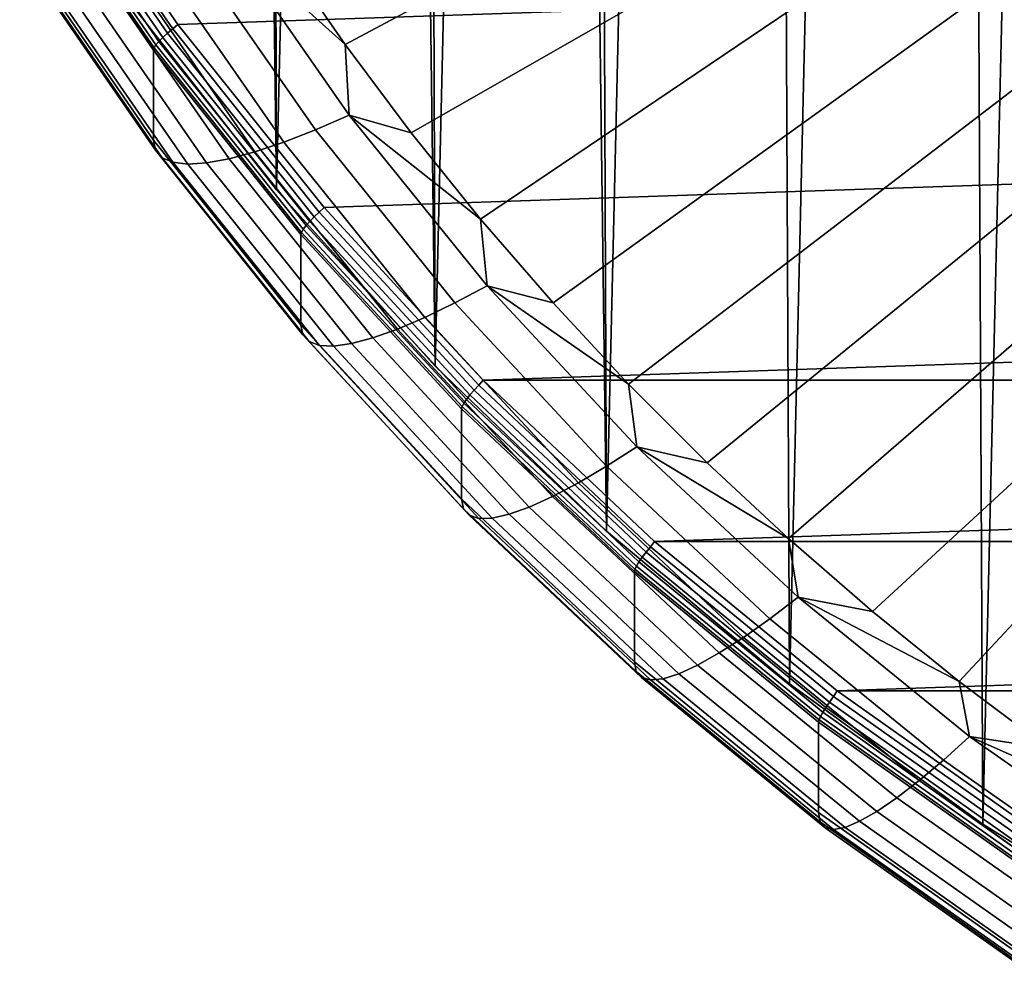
# Model space of a CAD drawing. Header units: metres. Extents: x -24 to 94, y -256 to 25.
# Tile 1 of 195: x -19.16 to -12.71, y -252.71 to -246.51. Entities that reach past the tile are written whole.
import ezdxf

# ---------------------------------------------------------------- set-up
doc = ezdxf.new("R2010")
doc.units = ezdxf.units.M
doc.layers.add('solid_10_061_003_XXX', color=7, linetype='CONTINUOUS')

msp = doc.modelspace()

# ---------------------------------------------------------------- linework, layer by layer
at = {"layer": 'solid_10_061_003_XXX'}
for points in [[(-12.853821, -251.777206, 295.358124), (-12.006137, -215.558884, 285.653442), (-10.638276, -214.788864, 285.447113), (-11.523319, -252.606186, 295.580231)], [(-14.120682, -250.859909, 295.112335), (-13.314564, -216.419907, 285.884155), (-12.006137, -215.558884, 285.653442), (-12.853821, -251.777206, 295.358124)], [(-15.317584, -249.858841, 294.844086), (-14.557101, -217.367706, 286.138123), (-13.314564, -216.419907, 285.884155), (-14.120682, -250.859909, 295.112335)], [(-15.317584, -249.858841, 294.844086), (-15.727561, -218.397552, 286.414062), (-14.557101, -217.367706, 286.138123)], [(-16.438612, -248.779007, 294.554749), (-16.820133, -219.504364, 286.710632), (-15.727561, -218.397552, 286.414062)], [(-15.317584, -249.858841, 294.844086), (-16.438612, -248.779007, 294.554749), (-15.727561, -218.397552, 286.414062)], [(-17.478266, -247.625671, 294.245728), (-17.829412, -220.682617, 287.026367), (-16.820133, -219.504364, 286.710632)], [(-16.438612, -248.779007, 294.554749), (-17.478266, -247.625671, 294.245728), (-16.820133, -219.504364, 286.710632)], [(-17.478266, -247.625671, 294.245728), (-18.431425, -246.40451, 293.918518), (-17.829412, -220.682617, 287.026367)], [(-17.478266, -247.625671, 294.245728), (-17.506514, -238.403854, 328.527039), (-18.455379, -237.183319, 328.200012), (-18.431425, -246.40451, 293.918518)], [(-16.438612, -248.779007, 294.554749), (-16.471342, -239.557022, 328.836029), (-17.506514, -238.403854, 328.527039), (-17.478266, -247.625671, 294.245728)], [(-15.317584, -249.858841, 294.844086), (-15.354926, -240.637177, 329.125458), (-16.471342, -239.557022, 328.836029), (-16.438612, -248.779007, 294.554749)], [(-14.120682, -250.859909, 295.112335), (-14.16271, -241.639023, 329.393921), (-15.354926, -240.637177, 329.125458), (-15.317584, -249.858841, 294.844086)], [(-12.853821, -251.777206, 295.358124), (-12.900608, -242.557587, 329.640045), (-14.16271, -241.639023, 329.393921), (-14.120682, -250.859909, 295.112335)], [(-17.440042, -246.078201, 288.580078), (-8.699366, -241.741165, 284.179718), (-8.44193, -242.092743, 284.273926), (-17.028879, -246.672592, 288.739319)], [(-17.028879, -246.672592, 288.739319), (-8.44193, -242.092743, 284.273926), (-8.169387, -242.433319, 284.365173), (-16.596018, -247.252411, 288.894684)], [(-16.142035, -247.816925, 289.045959), (-16.596018, -247.252411, 288.894684), (-8.169387, -242.433319, 284.365173)], [(-16.142035, -247.816925, 289.045959), (-8.169387, -242.433319, 284.365173), (-7.882055, -242.762497, 284.453369), (-15.667516, -248.365372, 289.192902)], [(-11.523319, -252.606186, 295.580231), (-11.574923, -243.38829, 329.86261), (-12.900608, -242.557587, 329.640045), (-12.853821, -251.777206, 295.358124)], [(-15.667516, -248.365372, 289.192902), (-7.882055, -242.762497, 284.453369), (-7.580523, -243.079605, 284.53833), (-15.173053, -248.89711, 289.335388)], [(-15.173053, -248.89711, 289.335388), (-7.580523, -243.079605, 284.53833), (-7.265374, -243.384018, 284.619904), (-14.659235, -249.411469, 289.473206)], [(-14.659235, -249.411469, 289.473206), (-7.265374, -243.384018, 284.619904), (-6.937086, -243.675278, 284.697937), (-14.126671, -249.907867, 289.606232)], [(-14.126671, -249.907867, 289.606232), (-6.937086, -243.675278, 284.697937), (-6.596297, -243.95282, 284.772308), (-13.576008, -250.385651, 289.734253)], [(-18.123768, -246.54155, 293.748169), (18.991419, -245.28125, 293.410492), (19.765329, -243.965179, 293.057831), (-18.991451, -245.281204, 293.410461)], [(-13.007984, -250.844193, 289.857117), (-13.576008, -250.385651, 289.734253), (-6.596297, -243.95282, 284.772308)], [(-12.423383, -251.282837, 289.97464), (-13.007984, -250.844193, 289.857117), (-6.596297, -243.95282, 284.772308), (-6.2437, -244.216064, 284.842865)], [(-19.062973, -245.333954, 293.404114), (-18.191824, -246.598785, 293.743011), (-18.157436, -246.571136, 293.750916), (-19.026937, -245.308685, 293.412659)], [(-18.157436, -246.571136, 293.750916), (-18.123768, -246.54155, 293.748169), (-18.991451, -245.281204, 293.410461), (-19.026937, -245.308685, 293.412659)], [(-17.166586, -247.739944, 294.069275), (18.123732, -246.541595, 293.748199), (18.991419, -245.28125, 293.410492), (-18.123768, -246.54155, 293.748169)], [(-19.142582, -245.405502, 293.326447), (-18.267796, -246.675629, 293.666779), (-18.248426, -246.652374, 293.69986), (-19.122284, -245.383606, 293.359894)], [(-19.122284, -245.383606, 293.359894), (-18.248426, -246.652374, 293.69986), (-18.222672, -246.626328, 293.725708), (-19.095297, -245.359344, 293.38623)], [(-19.095297, -245.359344, 293.38623), (-18.222672, -246.626328, 293.725708), (-18.191824, -246.598785, 293.743011), (-19.062973, -245.333954, 293.404114)], [(-19.159409, -246.028397, 291.041809), (-18.283855, -247.299637, 291.382446), (-18.283751, -246.70932, 293.58609), (-19.159307, -245.438095, 293.245453)], [(-19.155167, -245.423935, 293.287567), (-19.159307, -245.438095, 293.245453), (-18.283751, -246.70932, 293.58609), (-18.279806, -246.694901, 293.628143)], [(-19.155167, -245.423935, 293.287567), (-18.279806, -246.694901, 293.628143), (-18.267796, -246.675629, 293.666779), (-19.142582, -245.405502, 293.326447)], [(-18.052389, -246.039963, 288.809814), (-17.82156, -245.960159, 288.652466), (-17.002165, -247.135895, 288.967499), (-17.223309, -247.232193, 289.129272)], [(-17.82156, -245.960159, 288.652466), (-17.440042, -246.078201, 288.580078), (-17.028879, -246.672592, 288.739319)], [(-17.002165, -247.135895, 288.967499), (-17.82156, -245.960159, 288.652466), (-17.028879, -246.672592, 288.739319)], [(-18.269787, -247.365417, 291.103638), (-18.283855, -247.299637, 291.382446), (-19.159409, -246.028397, 291.041809), (-19.144724, -246.09523, 290.763306)], [(-18.268019, -246.104874, 288.993164), (-18.052389, -246.039963, 288.809814), (-17.223309, -247.232193, 289.129272), (-17.429888, -247.3125, 289.316772)], [(-19.144724, -246.09523, 290.763306), (-19.100269, -246.147095, 290.48175), (-18.2272, -247.414108, 290.821228), (-18.269787, -247.365417, 291.103638)], [(-18.465569, -246.154007, 289.200104), (-18.268019, -246.104874, 288.993164), (-17.429888, -247.3125, 289.316772), (-17.619146, -247.375732, 289.527466)], [(-19.100269, -246.147095, 290.48175), (-19.026644, -246.18251, 290.203735), (-18.156664, -247.44429, 290.541809), (-18.2272, -247.414108, 290.821228)], [(-18.642408, -246.186676, 289.427795), (-18.465569, -246.154007, 289.200104), (-17.619146, -247.375732, 289.527466), (-17.788563, -247.421021, 289.758545)], [(-19.026644, -246.18251, 290.203735), (-18.924826, -246.20105, 289.933014), (-18.059122, -247.455551, 290.269135), (-18.156664, -247.44429, 290.541809)], [(-18.924826, -246.20105, 289.933014), (-18.796177, -246.202438, 289.673187), (-17.935875, -247.447754, 290.006866), (-18.059122, -247.455551, 290.269135)], [(-18.796177, -246.202438, 289.673187), (-18.642408, -246.186676, 289.427795), (-17.788563, -247.421021, 289.758545), (-17.935875, -247.447754, 290.006866)], [(-17.198317, -247.7715, 294.072571), (-17.166586, -247.739944, 294.069275), (-18.123768, -246.54155, 293.748169), (-18.157436, -246.571136, 293.750916)], [(-16.124636, -248.870453, 294.372192), (17.166546, -247.73999, 294.069305), (18.123732, -246.541595, 293.748199), (-17.166586, -247.739944, 294.069275)], [(-18.222672, -246.626328, 293.725708), (-17.260107, -247.831009, 294.048492), (-17.230888, -247.801422, 294.065277), (-18.191824, -246.598785, 293.743011)], [(-18.191824, -246.598785, 293.743011), (-17.230888, -247.801422, 294.065277), (-17.198317, -247.7715, 294.072571), (-18.157436, -246.571136, 293.750916)], [(-18.279806, -246.694901, 293.628143), (-17.314224, -247.903351, 293.951935), (-17.302849, -247.883286, 293.990387), (-18.267796, -246.675629, 293.666779)], [(-18.267796, -246.675629, 293.666779), (-17.302849, -247.883286, 293.990387), (-17.284502, -247.858765, 294.023132), (-18.248426, -246.652374, 293.69986)], [(-18.248426, -246.652374, 293.69986), (-17.284502, -247.858765, 294.023132), (-17.260107, -247.831009, 294.048492), (-18.222672, -246.626328, 293.725708)], [(-17.002165, -247.135895, 288.967499), (-17.028879, -246.672592, 288.739319), (-16.596018, -247.252411, 288.894684)], [(-18.283855, -247.299637, 291.382446), (-17.31806, -248.508362, 291.706329), (-17.317953, -247.91803, 293.909943), (-18.283751, -246.70932, 293.58609)], [(-18.279806, -246.694901, 293.628143), (-18.283751, -246.70932, 293.58609), (-17.317953, -247.91803, 293.909943), (-17.314224, -247.903351, 293.951935)], [(-17.223309, -247.232193, 289.129272), (-17.002165, -247.135895, 288.967499), (-16.099779, -248.25351, 289.266968), (-16.309986, -248.365524, 289.432953)], [(-17.002165, -247.135895, 288.967499), (-16.596018, -247.252411, 288.894684), (-16.142035, -247.816925, 289.045959)], [(-16.099779, -248.25351, 289.266968), (-17.002165, -247.135895, 288.967499), (-16.142035, -247.816925, 289.045959)], [(-17.429888, -247.3125, 289.316772), (-17.223309, -247.232193, 289.129272), (-16.309986, -248.365524, 289.432953), (-16.506348, -248.460526, 289.624359)], [(-17.304688, -248.573151, 291.427246), (-17.31806, -248.508362, 291.706329), (-18.283855, -247.299637, 291.382446), (-18.269787, -247.365417, 291.103638)], [(-17.619146, -247.375732, 289.527466), (-17.429888, -247.3125, 289.316772), (-16.506348, -248.460526, 289.624359), (-16.686241, -248.537216, 289.838684)], [(-18.269787, -247.365417, 291.103638), (-18.2272, -247.414108, 290.821228), (-17.264208, -248.618805, 291.144043), (-17.304688, -248.573151, 291.427246)], [(-17.788563, -247.421021, 289.758545), (-17.619146, -247.375732, 289.527466), (-16.686241, -248.537216, 289.838684), (-16.847277, -248.594543, 290.072968)], [(-18.2272, -247.414108, 290.821228), (-18.156664, -247.44429, 290.541809), (-17.197163, -248.643967, 290.863281), (-17.264208, -248.618805, 291.144043)], [(-18.156664, -247.44429, 290.541809), (-18.059122, -247.455551, 290.269135), (-17.104448, -248.6483, 290.588745), (-17.197163, -248.643967, 290.863281)], [(-18.059122, -247.455551, 290.269135), (-17.935875, -247.447754, 290.006866), (-16.987299, -248.631744, 290.324127), (-17.104448, -248.6483, 290.588745)], [(-17.935875, -247.447754, 290.006866), (-17.788563, -247.421021, 289.758545), (-16.847277, -248.594543, 290.072968), (-16.987299, -248.631744, 290.324127)], [(-17.230888, -247.801422, 294.065277), (-16.184908, -248.935928, 294.369263), (-16.154312, -248.903854, 294.375977), (-17.198317, -247.7715, 294.072571)], [(-16.154312, -248.903854, 294.375977), (-16.124636, -248.870453, 294.372192), (-17.166586, -247.739944, 294.069275), (-17.198317, -247.7715, 294.072571)], [(-16.124636, -248.870453, 294.372192), (16.12459, -248.870499, 294.372223), (17.166546, -247.73999, 294.069305)], [(-17.284502, -247.858765, 294.023132), (-16.235266, -248.996796, 294.328064), (-16.212351, -248.967438, 294.353027), (-17.260107, -247.831009, 294.048492)], [(-17.260107, -247.831009, 294.048492), (-16.212351, -248.967438, 294.353027), (-16.184908, -248.935928, 294.369263), (-17.230888, -247.801422, 294.065277)], [(-16.099779, -248.25351, 289.266968), (-16.142035, -247.816925, 289.045959), (-15.667516, -248.365372, 289.192902)], [(-17.314224, -247.903351, 293.951935), (-17.317953, -247.91803, 293.909943), (-16.266684, -249.058258, 294.215485), (-16.263186, -249.04335, 294.257416)], [(-17.314224, -247.903351, 293.951935), (-16.263186, -249.04335, 294.257416), (-16.252501, -249.022522, 294.295654), (-17.302849, -247.883286, 293.990387)], [(-17.302849, -247.883286, 293.990387), (-16.252501, -249.022522, 294.295654), (-16.235266, -248.996796, 294.328064), (-17.284502, -247.858765, 294.023132)], [(-17.31806, -248.508362, 291.706329), (-16.266788, -249.648605, 292.011841), (-16.266684, -249.058258, 294.215485), (-17.317953, -247.91803, 293.909943)], [(-16.309986, -248.365524, 289.432953), (-16.099779, -248.25351, 289.266968), (-15.118811, -249.307526, 289.549408), (-15.316889, -249.434433, 289.71936)], [(-16.099779, -248.25351, 289.266968), (-15.667516, -248.365372, 289.192902), (-15.173053, -248.89711, 289.335388)], [(-15.118811, -249.307526, 289.549408), (-16.099779, -248.25351, 289.266968), (-15.173053, -248.89711, 289.335388)], [(-16.506348, -248.460526, 289.624359), (-16.309986, -248.365524, 289.432953), (-15.316889, -249.434433, 289.71936), (-15.501921, -249.543335, 289.91452)], [(-16.686241, -248.537216, 289.838684), (-16.506348, -248.460526, 289.624359), (-15.501921, -249.543335, 289.91452), (-15.671435, -249.632751, 290.132233)], [(-16.254189, -249.712448, 291.732513), (-16.266788, -249.648605, 292.011841), (-17.31806, -248.508362, 291.706329), (-17.304688, -248.573151, 291.427246)], [(-16.847277, -248.594543, 290.072968), (-16.686241, -248.537216, 289.838684), (-15.671435, -249.632751, 290.132233), (-15.823175, -249.701477, 290.369568)], [(-17.304688, -248.573151, 291.427246), (-17.264208, -248.618805, 291.144043), (-16.216043, -249.755234, 291.448547), (-16.254189, -249.712448, 291.732513)], [(-17.264208, -248.618805, 291.144043), (-17.197163, -248.643967, 290.863281), (-16.15287, -249.775665, 291.166504), (-16.216043, -249.755234, 291.448547)], [(-16.987299, -248.631744, 290.324127), (-16.847277, -248.594543, 290.072968), (-15.823175, -249.701477, 290.369568), (-15.955117, -249.748596, 290.623383)], [(-17.197163, -248.643967, 290.863281), (-17.104448, -248.6483, 290.588745), (-16.065506, -249.773438, 290.890228), (-16.15287, -249.775665, 291.166504)], [(-17.104448, -248.6483, 290.588745), (-16.987299, -248.631744, 290.324127), (-15.955117, -249.748596, 290.623383), (-16.065506, -249.773438, 290.890228)], [(-15.030576, -249.962616, 294.659668), (-15.003083, -249.927475, 294.655426), (-16.124636, -248.870453, 294.372192), (-16.154312, -248.903854, 294.375977)], [(-16.124636, -248.870453, 294.372192), (-15.003083, -249.927475, 294.655426), (16.12459, -248.870499, 294.372223)], [(-15.003083, -249.927475, 294.655426), (15.003036, -249.927521, 294.655457), (16.12459, -248.870499, 294.372223)], [(-16.212351, -248.967438, 294.353027), (-15.084579, -250.029999, 294.637726), (-15.059043, -249.996689, 294.653503), (-16.184908, -248.935928, 294.369263)], [(-16.184908, -248.935928, 294.369263), (-15.059043, -249.996689, 294.653503), (-15.030576, -249.962616, 294.659668), (-16.154312, -248.903854, 294.375977)], [(-15.118811, -249.307526, 289.549408), (-15.173053, -248.89711, 289.335388), (-14.659235, -249.411469, 289.473206)], [(-16.252501, -249.022522, 294.295654), (-15.121935, -250.087723, 294.581055), (-15.1059, -250.060852, 294.613159), (-16.235266, -248.996796, 294.328064)], [(-16.235266, -248.996796, 294.328064), (-15.1059, -250.060852, 294.613159), (-15.084579, -250.029999, 294.637726), (-16.212351, -248.967438, 294.353027)], [(-16.266788, -249.648605, 292.011841), (-15.13523, -250.714737, 292.297516), (-15.135127, -250.124374, 294.501129), (-16.266684, -249.058258, 294.215485)], [(-16.263186, -249.04335, 294.257416), (-16.266684, -249.058258, 294.215485), (-15.135127, -250.124374, 294.501129), (-15.131878, -250.109238, 294.54303)], [(-16.263186, -249.04335, 294.257416), (-15.131878, -250.109238, 294.54303), (-15.121935, -250.087723, 294.581055), (-16.252501, -249.022522, 294.295654)], [(-15.316889, -249.434433, 289.71936), (-15.118811, -249.307526, 289.549408), (-14.064046, -250.292816, 289.813416), (-14.248877, -250.43367, 289.987091)], [(-15.118811, -249.307526, 289.549408), (-14.659235, -249.411469, 289.473206), (-14.126671, -249.907867, 289.606232)], [(-14.064046, -250.292816, 289.813416), (-15.118811, -249.307526, 289.549408), (-14.126671, -249.907867, 289.606232)], [(-15.501921, -249.543335, 289.91452), (-15.316889, -249.434433, 289.71936), (-14.248877, -250.43367, 289.987091), (-14.421532, -250.555603, 290.18576)], [(-15.671435, -249.632751, 290.132233), (-15.501921, -249.543335, 289.91452), (-14.421532, -250.555603, 290.18576), (-14.579706, -250.656967, 290.406677)], [(-15.123472, -250.777695, 292.017944), (-15.13523, -250.714737, 292.297516), (-16.266788, -249.648605, 292.011841), (-16.254189, -249.712448, 291.732513)], [(-15.823175, -249.701477, 290.369568), (-15.671435, -249.632751, 290.132233), (-14.579706, -250.656967, 290.406677), (-14.721296, -250.736389, 290.646881)], [(-16.254189, -249.712448, 291.732513), (-16.216043, -249.755234, 291.448547), (-15.08788, -250.81781, 291.733246), (-15.123472, -250.777695, 292.017944)], [(-15.955117, -249.748596, 290.623383), (-15.823175, -249.701477, 290.369568), (-14.721296, -250.736389, 290.646881), (-14.84441, -250.792786, 290.903168)], [(-16.216043, -249.755234, 291.448547), (-16.15287, -249.775665, 291.166504), (-15.028933, -250.833771, 291.450043), (-15.08788, -250.81781, 291.733246)], [(-16.15287, -249.775665, 291.166504), (-16.065506, -249.773438, 290.890228), (-14.947413, -250.825394, 291.172089), (-15.028933, -250.833771, 291.450043)], [(-16.065506, -249.773438, 290.890228), (-15.955117, -249.748596, 290.623383), (-14.84441, -250.792786, 290.903168), (-14.947413, -250.825394, 291.172089)], [(-14.064046, -250.292816, 289.813416), (-14.126671, -249.907867, 289.606232), (-13.576008, -250.385651, 289.734253)], [(-15.059043, -249.996689, 294.653503), (-13.858853, -250.978485, 294.916565), (-13.832655, -250.942551, 294.922241), (-15.030576, -249.962616, 294.659668)], [(-13.832655, -250.942551, 294.922241), (-13.807462, -250.905807, 294.917572), (-15.003083, -249.927475, 294.655426), (-15.030576, -249.962616, 294.659668)], [(-15.003083, -249.927475, 294.655426), (-13.807462, -250.905807, 294.917572), (15.003036, -249.927521, 294.655457)], [(-13.807462, -250.905807, 294.917572), (13.807411, -250.905853, 294.917572), (15.003036, -249.927521, 294.655457)], [(-15.1059, -250.060852, 294.613159), (-13.901976, -251.0457, 294.877075), (-13.882354, -251.013458, 294.901245), (-15.084579, -250.029999, 294.637726)], [(-15.084579, -250.029999, 294.637726), (-13.882354, -251.013458, 294.901245), (-13.858853, -250.978485, 294.916565), (-15.059043, -249.996689, 294.653503)], [(-15.131878, -250.109238, 294.54303), (-13.925884, -251.095779, 294.807373), (-13.916733, -251.073608, 294.845245), (-15.121935, -250.087723, 294.581055)], [(-15.121935, -250.087723, 294.581055), (-13.916733, -251.073608, 294.845245), (-13.901976, -251.0457, 294.877075), (-15.1059, -250.060852, 294.613159)], [(-15.13523, -250.714737, 292.297516), (-13.928969, -251.701492, 292.56192), (-13.92887, -251.11113, 294.765533), (-15.135127, -250.124374, 294.501129)], [(-13.925884, -251.095779, 294.807373), (-15.131878, -250.109238, 294.54303), (-15.135127, -250.124374, 294.501129), (-13.92887, -251.11113, 294.765533)], [(-14.248877, -250.43367, 289.987091), (-14.064046, -250.292816, 289.813416), (-12.940634, -251.204559, 290.057709), (-13.111171, -251.358368, 290.234863)], [(-14.064046, -250.292816, 289.813416), (-13.576008, -250.385651, 289.734253), (-13.007984, -250.844193, 289.857117)], [(-12.940634, -251.204559, 290.057709), (-14.064046, -250.292816, 289.813416), (-13.007984, -250.844193, 289.857117)], [(-14.421532, -250.555603, 290.18576), (-14.248877, -250.43367, 289.987091), (-13.111171, -251.358368, 290.234863), (-13.270473, -251.492401, 290.436768)], [(-14.579706, -250.656967, 290.406677), (-14.421532, -250.555603, 290.18576), (-13.270473, -251.492401, 290.436768), (-13.416414, -251.604843, 290.660645)], [(-14.721296, -250.736389, 290.646881), (-14.579706, -250.656967, 290.406677), (-13.416414, -251.604843, 290.660645), (-13.547052, -251.694168, 290.903534)], [(-13.918121, -251.763626, 292.282135), (-13.928969, -251.701492, 292.56192), (-15.13523, -250.714737, 292.297516), (-15.123472, -250.777695, 292.017944)], [(-14.84441, -250.792786, 290.903168), (-14.721296, -250.736389, 290.646881), (-13.547052, -251.694168, 290.903534), (-13.660645, -251.759186, 291.162109)], [(-15.123472, -250.777695, 292.017944), (-15.08788, -250.81781, 291.733246), (-13.885283, -251.801254, 291.996765), (-13.918121, -251.763626, 292.282135)], [(-14.947413, -250.825394, 291.172089), (-14.84441, -250.792786, 290.903168), (-13.660645, -251.759186, 291.162109), (-13.75568, -251.799011, 291.432983)], [(-15.08788, -250.81781, 291.733246), (-15.028933, -250.833771, 291.450043), (-13.830894, -251.813095, 291.712433), (-13.885283, -251.801254, 291.996765)], [(-15.028933, -250.833771, 291.450043), (-14.947413, -250.825394, 291.172089), (-13.75568, -251.799011, 291.432983), (-13.830894, -251.813095, 291.712433)], [(-12.940634, -251.204559, 290.057709), (-13.007984, -250.844193, 289.857117), (-12.423383, -251.282837, 289.97464)], [(-12.566461, -251.838837, 295.162415), (-12.543668, -251.800629, 295.157349), (-13.807462, -250.905807, 294.917572), (-13.832655, -250.942551, 294.922241)], [(-13.807462, -250.905807, 294.917572), (-12.543668, -251.800629, 295.157349), (13.807411, -250.905853, 294.917572)], [(-13.882354, -251.013458, 294.901245), (-12.61161, -251.912949, 295.142273), (-12.590261, -251.876465, 295.157166), (-13.858853, -250.978485, 294.916565)], [(-13.858853, -250.978485, 294.916565), (-12.590261, -251.876465, 295.157166), (-12.566461, -251.838837, 295.162415), (-13.832655, -250.942551, 294.922241)], [(-13.916733, -251.073608, 294.845245), (-12.642843, -251.975342, 295.086853), (-12.629436, -251.946472, 295.118439), (-13.901976, -251.0457, 294.877075)], [(-13.901976, -251.0457, 294.877075), (-12.629436, -251.946472, 295.118439), (-12.61161, -251.912949, 295.142273), (-13.882354, -251.013458, 294.901245)], [(-13.928969, -251.701492, 292.56192), (-12.65396, -252.604019, 292.803741), (-12.653867, -252.013626, 295.007355), (-13.92887, -251.11113, 294.765533)], [(-12.651157, -251.998108, 295.049133), (-13.925884, -251.095779, 294.807373), (-13.92887, -251.11113, 294.765533), (-12.653867, -252.013626, 295.007355)], [(-13.925884, -251.095779, 294.807373), (-12.651157, -251.998108, 295.049133), (-12.642843, -251.975342, 295.086853), (-13.916733, -251.073608, 294.845245)], [(-13.111171, -251.358368, 290.234863), (-12.940634, -251.204559, 290.057709), (-11.754058, -252.038315, 290.281097), (-11.909337, -252.203995, 290.461456)], [(-12.940634, -251.204559, 290.057709), (-12.423383, -251.282837, 289.97464), (-11.823017, -251.701004, 290.0867)], [(-11.754058, -252.038315, 290.281097), (-12.940634, -251.204559, 290.057709), (-11.823017, -251.701004, 290.0867)], [(-13.270473, -251.492401, 290.436768), (-13.111171, -251.358368, 290.234863), (-11.909337, -252.203995, 290.461456), (-12.054386, -252.349121, 290.666321)], [(-13.416414, -251.604843, 290.660645), (-13.270473, -251.492401, 290.436768), (-12.054386, -252.349121, 290.666321), (-12.187269, -252.47171, 290.892914)], [(-13.547052, -251.694168, 290.903534), (-13.416414, -251.604843, 290.660645), (-12.187269, -252.47171, 290.892914), (-12.306218, -252.570129, 291.138245)], [(-12.644083, -252.66539, 292.523773), (-12.65396, -252.604019, 292.803741), (-13.928969, -251.701492, 292.56192), (-13.918121, -251.763626, 292.282135)], [(-13.660645, -251.759186, 291.162109), (-13.547052, -251.694168, 290.903534), (-12.306218, -252.570129, 291.138245), (-12.409646, -252.643051, 291.398956)], [(-13.918121, -251.763626, 292.282135), (-13.885283, -251.801254, 291.996765), (-12.614182, -252.700729, 292.237793), (-12.644083, -252.66539, 292.523773)], [(-13.75568, -251.799011, 291.432983), (-13.660645, -251.759186, 291.162109), (-12.409646, -252.643051, 291.398956), (-12.496178, -252.689484, 291.67157)], [(-13.885283, -251.801254, 291.996765), (-13.830894, -251.813095, 291.712433), (-12.564661, -252.708786, 291.952454), (-12.614182, -252.700729, 292.237793)], [(-13.830894, -251.813095, 291.712433), (-13.75568, -251.799011, 291.432983), (-12.496178, -252.689484, 291.67157), (-12.564661, -252.708786, 291.952454)]]:
    msp.add_3dface(points, dxfattribs=at)

doc.saveas('drawing.dxf')
